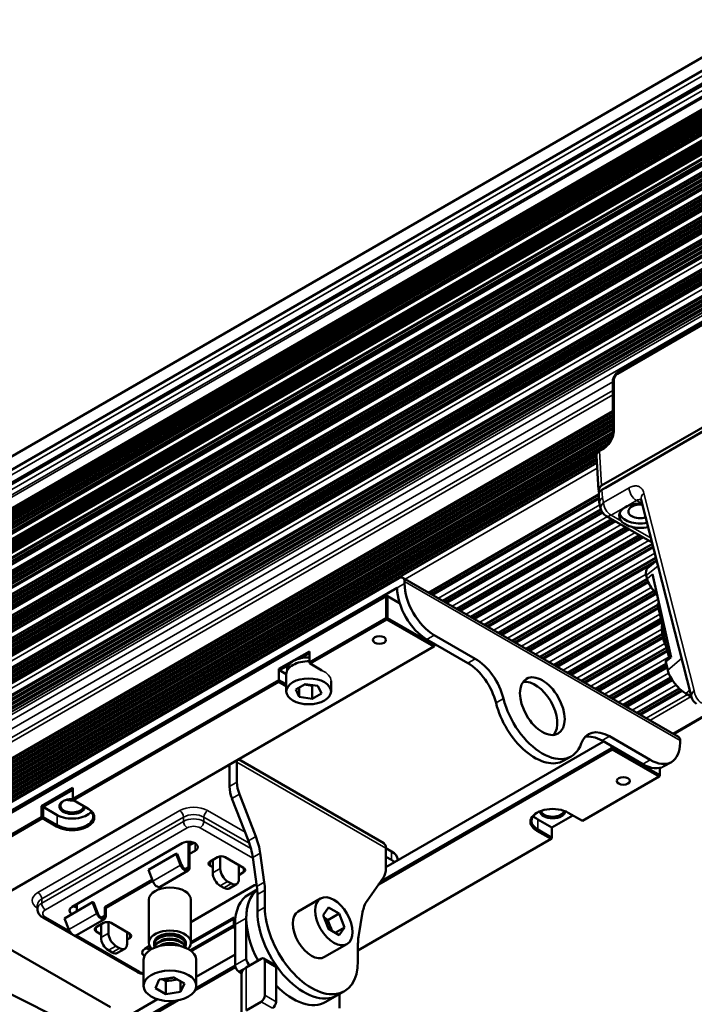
# Model space of a CAD drawing. Header units: millimetres. Extents: x 75 to 4764, y 75 to 3163.
# Tile 127 of 198: x 2867 to 2995, y 816 to 1003. Entities that reach past the tile are written whole.
import ezdxf

# ---------------------------------------------------------------- set-up
doc = ezdxf.new("R2010")
doc.units = ezdxf.units.MM
doc.header["$LTSCALE"] = 15
doc.layers.add('Visible (ISO)', color=7, linetype='Continuous', lineweight=50)
doc.layers.add('Visible Narrow (ISO)', color=7, linetype='Continuous', lineweight=35)

msp = doc.modelspace()

# ---------------------------------------------------------------- linework, layer by layer
at = {"layer": 'Visible (ISO)'}
for p, q in [((3502.515, 1288.023), (2801.331, 883.194)), ((2801.93, 881.013), (3502.515, 1285.496)), ((2801.93, 878.236), (3502.515, 1282.72)), ((2803.651, 879.442), (3502.515, 1282.932)), ((2802.513, 874.014), (3502.515, 1278.16)), ((3502.515, 1277.586), (2802.409, 873.38)), ((3502.515, 1273.337), (2802.875, 869.399)), ((2805.55, 871.399), (3502.515, 1273.792)), ((3502.515, 1272.248), (2803.23, 868.516)), ((3502.515, 1271.709), (2803.758, 868.281)), ((3502.515, 1271.288), (2804.123, 868.07)), ((3502.515, 1270.974), (2804.394, 867.914)), ((2803.321, 865.105), (3502.515, 1268.785)), ((3502.515, 1270.553), (2804.759, 867.703)), ((2805.197, 867.341), (3502.515, 1269.939)), ((2801.796, 862.943), (3502.515, 1267.504)), ((2803.217, 864.304), (3502.515, 1268.044)), ((2802.158, 858.691), (3502.515, 1263.042)), ((2802.569, 854.894), (3502.515, 1259.008)), ((2803.184, 850.972), (3502.515, 1254.731)), ((3502.515, 1250.169), (2804.074, 846.924)), ((3502.515, 1245.008), (2805.048, 842.325)), ((2980.43, 936.126), (3341.118, 1144.369)), ((3345.114, 1126.904), (2977.154, 914.462)), ((2977.204, 913.646), (3345.114, 1126.059)), ((3345.821, 1126.496), (2977.862, 914.054)), ((2979.247, 924.637), (2979.247, 934.05)), ((2979.247, 928.597), (2810.789, 831.338)), ((2976.968, 921.452), (2977.699, 921.874)), ((2976.57, 913.606), (2976.177, 920.098)), ((2944.372, 894.113), (2976.623, 912.732)), ((2976.71, 911.29), (2976.619, 912.789)), ((2977.006, 909.987), (2976.769, 910.916)), ((2994.226, 874.298), (2984.66, 911.786)), ((2947.003, 892.594), (2977.022, 909.926)), ((2986.729, 903.677), (2977.944, 908.749)), ((2949.633, 891.075), (2979.094, 908.085)), ((2952.264, 889.557), (2981.725, 906.566)), ((2954.894, 888.038), (2984.355, 905.047)), ((2957.525, 886.519), (2986.795, 903.418)), ((2960.155, 885.001), (2987.47, 900.771)), ((2985.885, 898.806), (2987.602, 900.255)), ((2991.744, 866.762), (2939.419, 896.973)), ((2985.775, 896.766), (2985.636, 897.382)), ((2986.809, 897.638), (2990.375, 881.863)), ((2812.45, 824.026), (2938.669, 896.898)), ((2938.315, 895.061), (2812.45, 822.393)), ((2939.729, 896.286), (2939.729, 895.878)), ((2962.786, 883.482), (2985.778, 896.756)), ((2811.354, 821.393), (2936.229, 893.49)), ((2936.229, 893.49), (2936.37, 893.571)), ((2936.229, 893.49), (2936.229, 889.325)), ((2936.37, 893.571), (2936.512, 893.49)), ((2936.512, 893.49), (2936.512, 889.325)), ((2936.512, 893.49), (2938.787, 892.176)), ((2965.416, 881.963), (2987.1, 894.482)), ((2987.395, 894.181), (2987.502, 894.078)), ((2968.046, 880.444), (2987.804, 891.851)), ((2987.765, 892.02), (2988.028, 892.242)), ((2988.561, 888.502), (2987.765, 892.02)), ((2936.229, 889.325), (2921.663, 880.916)), ((2936.37, 889.081), (2921.804, 880.671)), ((2936.229, 889.325), (2936.37, 889.244)), ((2936.512, 889.325), (2936.37, 889.244)), ((2936.37, 889.244), (2936.37, 889.081)), ((2945.28, 883.937), (2936.37, 889.081)), ((2945.421, 884.182), (2936.512, 889.325)), ((2970.677, 878.926), (2988.411, 889.165)), ((2988.814, 888.715), (2988.561, 888.502)), ((2988.712, 888.414), (2988.561, 888.502)), ((2988.778, 888.618), (2988.821, 888.735)), ((2945.386, 886.08), (2953.145, 881.601)), ((2973.307, 877.407), (2988.67, 886.277)), ((2820.405, 811.84), (2945.28, 883.937)), ((2943.972, 885.263), (2951.73, 880.784)), ((2945.421, 884.018), (2945.28, 883.937)), ((2945.421, 884.427), (2945.421, 884.182)), ((2945.421, 884.182), (2945.421, 884.018)), ((2915.864, 879.658), (2921.663, 883.006)), ((2919.928, 881.677), (2921.663, 882.679)), ((2921.663, 883.006), (2921.663, 880.916)), ((2975.938, 875.888), (2989.46, 883.695)), ((2990.317, 882.118), (2989.403, 881.347)), ((2916.006, 879.413), (2917.741, 880.415)), ((2921.663, 880.752), (2921.663, 880.916)), ((2921.804, 880.671), (2921.663, 880.752)), ((2921.804, 880.671), (2924.031, 879.385)), ((2978.568, 874.37), (2989.421, 880.636)), ((2989.692, 879.437), (2989.341, 880.991)), ((2915.864, 877.568), (2915.864, 879.658)), ((2916.006, 879.413), (2915.864, 879.658)), ((2916.006, 879.413), (2917.271, 878.683)), ((2917.271, 878.678), (2917.271, 875.412)), ((2917.419, 879.319), (2917.419, 879.495)), ((2915.864, 877.568), (2876.761, 854.992)), ((2915.864, 877.241), (2876.903, 854.747)), ((2917.271, 876.756), (2915.864, 877.568)), ((2915.864, 877.568), (2915.864, 877.241)), ((2917.271, 876.429), (2915.864, 877.241)), ((2920.874, 876.807), (2919.106, 875.786)), ((2920.685, 876.697), (2922.168, 876.468)), ((2923.289, 876.433), (2920.874, 876.807)), ((2922.168, 876.468), (2922.358, 876.577)), ((2922.168, 874.018), (2922.168, 876.468)), ((2923.936, 875.039), (2923.289, 876.433)), ((2925.771, 877.405), (2925.771, 875.412)), ((2981.199, 872.851), (2990.239, 878.071)), ((2919.106, 875.786), (2919.753, 874.392)), ((2919.753, 874.392), (2919.753, 876.16)), ((2922.168, 874.018), (2923.936, 875.039)), ((2983.829, 871.332), (2991.869, 875.974)), ((2994.204, 874.385), (2993.157, 874.989)), ((2919.753, 874.392), (2922.168, 874.018)), ((2990.81, 867.302), (2997.974, 871.438)), ((2936.194, 842.03), (2977.524, 865.892)), ((2977.225, 866.064), (2984.984, 861.585)), ((2978.64, 866.881), (2986.398, 862.402)), ((2992.055, 865.667), (2992.055, 866.076)), ((2979.15, 864.382), (2934.796, 838.773)), ((2979.009, 864.626), (2935.181, 839.322)), ((2979.009, 865.035), (2979.009, 864.626)), ((2979.009, 864.626), (2979.15, 864.545)), ((2979.15, 864.545), (2979.292, 864.626)), ((2979.15, 864.382), (2979.15, 864.545)), ((2988.06, 859.238), (2979.15, 864.382)), ((2979.292, 864.871), (2979.292, 864.626)), ((2988.201, 859.483), (2979.292, 864.626)), ((2906.495, 861.544), (2906.495, 861.177)), ((2907.909, 861.993), (2907.909, 858.187)), ((2908.177, 862.515), (2935.779, 846.579)), ((2971.392, 863.081), (2969.978, 862.265)), ((2990.398, 862.005), (2988.984, 861.189)), ((2906.495, 861.177), (2906.177, 861.36)), ((2906.495, 861.177), (2906.495, 857.371)), ((2988.201, 859.483), (2988.201, 860.887)), ((2973.494, 850.828), (2988.06, 859.238)), ((2988.06, 859.238), (2988.201, 859.319)), ((2988.201, 859.483), (2988.201, 859.319)), ((2870.822, 853.653), (2876.761, 857.082)), ((2871.104, 853.489), (2876.761, 856.755)), ((2876.761, 857.082), (2876.761, 854.992)), ((2911.489, 847.862), (2908.382, 855.874)), ((2876.761, 854.829), (2876.761, 854.992)), ((2876.903, 854.747), (2876.761, 854.829)), ((2876.903, 854.747), (2879.59, 853.196)), ((2910.075, 847.045), (2906.968, 855.058)), ((2870.822, 851.563), (2870.822, 853.653)), ((2871.104, 853.489), (2870.822, 853.653)), ((2871.104, 853.489), (2873.791, 851.938)), ((2871.104, 851.563), (2871.104, 853.489)), ((2970.807, 852.379), (2973.494, 850.828)), ((2870.822, 851.563), (2831.86, 829.068)), ((2870.963, 851.318), (2832.001, 828.823)), ((2870.822, 851.563), (2870.963, 851.481)), ((2871.104, 851.563), (2870.963, 851.481)), ((2870.963, 851.481), (2870.963, 851.318)), ((2873.65, 849.766), (2870.963, 851.318)), ((2873.791, 850.011), (2871.104, 851.563)), ((2965.008, 851.122), (2967.695, 849.57)), ((2971.683, 851.873), (2967.695, 849.57)), ((2967.554, 847.398), (2964.867, 848.95)), ((2967.695, 847.643), (2965.008, 849.195)), ((2967.695, 849.57), (2967.695, 847.643)), ((2876.62, 834.539), (2897.48, 846.582)), ((2898.717, 842.112), (2898.717, 846.878)), ((2898.929, 846.87), (2898.929, 841.989)), ((2899.765, 846.677), (2898.929, 846.194)), ((2930.89, 826.231), (2967.554, 847.398)), ((2967.554, 847.398), (2967.695, 847.48)), ((2967.695, 847.643), (2967.695, 847.48)), ((2899.954, 845.153), (2898.929, 844.561)), ((2912.328, 844.715), (2913.105, 839.178)), ((2937.254, 845.051), (2936.194, 845.663)), ((2936.194, 845.663), (2936.194, 841.858)), ((2896.386, 844.581), (2891.083, 841.519)), ((2896.386, 844.581), (2896.57, 844.597)), ((2897.214, 842.449), (2896.386, 844.581)), ((2896.57, 844.597), (2897.398, 842.465)), ((2902.818, 843.132), (2904.232, 843.949)), ((2903.313, 843.418), (2903.313, 840.968)), ((2904.727, 844.105), (2904.727, 841.785)), ((2905.647, 843.949), (2909.182, 841.907)), ((2910.914, 843.899), (2911.691, 838.362)), ((2937.254, 843.418), (2936.194, 844.03)), ((2938.426, 843.319), (2938.426, 843.418)), ((2891.911, 839.387), (2891.083, 841.519)), ((2898.66, 841.394), (2893.357, 838.332)), ((2903.313, 842.03), (2902.818, 842.316)), ((2908.263, 842.438), (2908.263, 839.744)), ((2908.475, 842.316), (2908.263, 842.193)), ((2909.182, 841.091), (2908.263, 840.56)), ((2882.807, 834.436), (2891.814, 839.636)), ((2883.019, 834.314), (2891.891, 839.436)), ((2906.142, 839.335), (2906.849, 838.927)), ((2935.721, 840.091), (2932.614, 835.666)), ((2899.181, 831.643), (2911.268, 838.621)), ((2905.435, 838.111), (2904.727, 838.519)), ((2906.435, 838.012), (2907.849, 838.828)), ((2910.145, 836.893), (2911.754, 837.822)), ((2913.213, 834.436), (2913.213, 837.698)), ((2880.477, 835.395), (2875.173, 832.334)), ((2880.477, 835.395), (2880.66, 835.412)), ((2881.304, 833.263), (2880.477, 835.395)), ((2880.66, 835.412), (2881.488, 833.28)), ((2891.181, 827.7), (2891.181, 835.865)), ((2899.181, 827.7), (2899.181, 835.865)), ((2911.798, 833.62), (2911.798, 836.882)), ((2923.794, 836.113), (2919.552, 833.664)), ((2870.03, 834.894), (2870.03, 834.077)), ((2877.504, 833.679), (2877.504, 835.049)), ((2882.807, 832.926), (2882.807, 834.436)), ((2883.019, 834.314), (2882.807, 834.436)), ((2883.019, 832.804), (2883.019, 834.314)), ((2924.272, 832.95), (2925.292, 834.402)), ((2927.296, 833.246), (2925.292, 834.402)), ((2930.998, 828.848), (2931.775, 833.488)), ((2883.868, 815.453), (2855.583, 831.783)), ((2871.043, 832.497), (2888.933, 822.168)), ((2876.001, 830.201), (2875.173, 832.334)), ((2882.75, 832.208), (2877.447, 829.147)), ((2883.514, 831.612), (2883.514, 829.538)), ((2899.174, 827.556), (2907.344, 832.273)), ((2899.181, 827.805), (2907.344, 832.518)), ((2907.344, 831.007), (2907.344, 832.518)), ((2909.677, 832.395), (2909.677, 824.669)), ((2925.292, 830.32), (2924.272, 832.95)), ((2925.175, 832.021), (2924.476, 832.424)), ((2927.296, 833.246), (2925.175, 832.021)), ((2925.57, 831.003), (2925.175, 832.021)), ((2927.296, 833.246), (2928.316, 830.615)), ((2881.181, 830.64), (2882.595, 831.456)), ((2882.1, 829.293), (2881.181, 829.823)), ((2882.1, 830.926), (2881.888, 831.048)), ((2882.1, 831.171), (2882.1, 828.721)), ((2884.009, 831.456), (2887.545, 829.415)), ((2887.05, 829.701), (2887.05, 827.496)), ((2899.246, 826.116), (2907.36, 830.801)), ((2907.556, 831.171), (2907.556, 823.445)), ((2927.296, 829.163), (2925.292, 830.32)), ((2925.81, 830.384), (2925.57, 831.003)), ((2925.991, 829.917), (2925.81, 830.384)), ((2928.316, 830.615), (2926.549, 829.595)), ((2928.316, 830.615), (2927.296, 829.163)), ((2887.545, 828.599), (2887.05, 828.313)), ((2884.221, 825.863), (2883.514, 826.272)), ((2884.928, 827.088), (2885.636, 826.68)), ((2885.221, 825.764), (2886.636, 826.581)), ((2890.408, 826.578), (2891.318, 827.103)), ((2891.434, 826.345), (2891.434, 826.893)), ((2892.181, 827.447), (2892.181, 827.345)), ((2898.181, 827.447), (2898.181, 827.345)), ((2928.794, 827.453), (2924.552, 825.003)), ((2930.89, 827.492), (2930.89, 824.23)), ((2890.181, 819.535), (2890.181, 824.434)), ((2900.181, 821.238), (2907.556, 825.496)), ((2900.181, 819.535), (2900.181, 824.434)), ((2912.506, 824.669), (2909.677, 823.036)), ((2915.127, 823.494), (2913.006, 824.719)), ((2913.213, 824.261), (2913.213, 817.729)), ((2856.401, 822.184), (2899.874, 800.551)), ((2907.616, 823.081), (2899.94, 818.649)), ((2907.558, 823.374), (2900.119, 819.079)), ((2908.803, 821.908), (2908.263, 822.22)), ((2915.334, 816.504), (2915.334, 823.036)), ((2892.412, 819.093), (2893.159, 820.703)), ((2893.159, 820.703), (2895.948, 821.134)), ((2893.717, 820.789), (2894.415, 820.386)), ((2894.415, 820.386), (2895.495, 820.553)), ((2894.415, 817.936), (2894.415, 820.386)), ((2895.495, 820.553), (2896.151, 820.654)), ((2895.948, 821.134), (2897.951, 819.978)), ((2896.151, 820.654), (2896.646, 820.731)), ((2897.204, 818.368), (2897.204, 820.409)), ((2908.798, 813.647), (2908.798, 821.812)), ((2892.412, 819.093), (2894.415, 817.936)), ((2897.951, 819.978), (2897.204, 818.368)), ((2928.302, 818.508), (2926.887, 817.692)), ((2895.972, 816.685), (2882.855, 809.112)), ((2896.716, 816.788), (2883.073, 808.911)), ((2883.868, 811.82), (2892.823, 816.99)), ((2897.204, 818.368), (2894.415, 817.936)), ((2924.766, 816.467), (2926.887, 817.692)), ((2927.355, 815.28), (2927.355, 817.962)), ((2909.677, 814.871), (2912.506, 816.504))]:
    msp.add_line(p, q, dxfattribs=at)
for centre, start, end in [((2978.706, 911.411), 183.46129, 194.31529), ((2978.944, 910.481), 194.31529, 240), ((2996.164, 874.792), 194.31529, 240)]:
    msp.add_arc(centre, 2, start, end, dxfattribs=at)
for centre, major_axis, ratio, start_param, end_param in [((2977.468, 920.586), (-0.5, 0.866), 0.5773503, 0, 0.0000158), ((2978.571, 913.646), (-2.002, 0), 0.5766475, 5.4983961, 6.6796464), ((2984.489, 913.646), (1.65, 0), 0.5773503, 2.2298134, 2.2306774), ((2978.621, 912.83), (-2.002, 0), 0.5766475, 5.4983961, 6.3180494), ((2984.489, 908.747), (-4, 0), 0.5773503, 5.4976928, 6.7490071), ((2984.489, 908.747), (-4, 0), 0.5773503, 4.6418348, 5.4976928), ((2984.489, 909.564), (-2.25, 0), 0.5773503, 4.5284003, 8.3305234), ((2984.489, 909.564), (-3.983, 0), 0.5773503, 6.2031854, 6.2032012), ((2984.489, 909.564), (-3.983, 0), 0.5773503, 0.1659424, 1.9013285), ((2984.489, 908.747), (4, 0), 0.5773503, 4.2465672, 5.0948016), ((2988.465, 895.749), (-2.58, 3.057), 0.4326773, 0, 0.6950166), ((2938.669, 895.674), (0.75, 1.299), 0.5773503, 5.4977871, 7.0685835), ((2943.972, 891.795), (-4, 6.928), 0.5773503, 0.7853982, 2.3561945), ((2945.386, 892.612), (4, -6.928), 0.5773503, 3.9269908, 5.4977871), ((2987.897, 895.541), (-1.935, 2.293), 0.4326773, 0.6950166, 1.8116783), ((2987, 892.718), (-1.935, 2.293), 0.4326773, 4.8849482, 4.9532709), ((2996.186, 881.531), (-6.772, 8.024), 0.4326773, 0.242328, 0.9541978), ((3007.066, 874.246), (-16.246, 19.251), 0.4326773, 0.4358031, 0.826177), ((2989.251, 882.436), (0.645, -0.764), 0.4326773, 0.374562, 0.826177), ((2921.521, 878.678), (-4.25, 0), 0.5773503, 4.6791072, 6.2831853), ((2921.521, 879.495), (-4.103, 0), 0.5773503, 4.6779108, 6.2831853), ((2951.73, 874.252), (-4, 6.928), 0.5773503, 4.2482794, 5.4977871), ((2953.145, 875.069), (4, -6.928), 0.5773503, 1.1066868, 2.3561945), ((2990.048, 880.582), (-0.645, 0.764), 0.4326773, 0, 0.6950166), ((2992.521, 877.804), (-2.58, 3.057), 0.4326773, 0.6950166, 2.2658129), ((2964.478, 871.791), (-3, 5.196), 0.5773503, 3.3795338, 6.0452442), ((2964.478, 871.791), (5.5, -9.526), 0.5773503, 4.2482794, 6.2831853), ((2965.892, 872.608), (5.5, -9.526), 0.5773503, 4.2482794, 6.7472949), ((2978.64, 860.349), (-4, 6.928), 0.5773503, 5.4977871, 6.7472949), ((2977.225, 859.532), (-4, 6.928), 0.5773503, 5.4977871, 6.1054747), ((2986.398, 868.933), (4, -6.928), 0.5773503, 5.4977871, 7.0685835), ((2990.994, 865.463), (0.75, 1.299), 0.5773503, 5.4977871, 6.2831853), ((2906.495, 861.177), (1, 1.732), 0.5773503, 5.4977871, 5.7247302), ((2984.984, 868.117), (4, -6.928), 0.5773503, 5.4977871, 6.2831853), ((2911.445, 856.146), (2.5, -4.33), 0.5773503, 3.9269908, 4.4502691), ((2910.031, 855.33), (-2.5, 4.33), 0.5773503, 0.7853982, 1.3086765), ((2876.62, 853.571), (-2.45, 0), 0.5773503, 4.6546339, 9.3727642), ((2876.62, 853.734), (-2.25, 0), 0.5773503, 5.5412988, 9.3338781), ((2876.62, 855.972), (2.25, 0), 0.5773503, 4.2043753, 4.8817837), ((2876.62, 855.972), (2.25, 0), 0.5773503, 4.2043753, 4.8817837), ((2876.62, 851.481), (4.2, 0), 0.5773503, 3.9269908, 7.0685835), ((2876.62, 851.644), (4, 0), 0.5773503, 3.9269908, 7.0685835), ((2876.62, 853.571), (4, 0), 0.5773503, 3.9269908, 5.8528308), ((2967.837, 850.664), (-4.2, 0), 0.5773503, 3.9269908, 7.0685835), ((2967.837, 850.828), (-4, 0), 0.5773503, 5.5224847, 7.0685835), ((2967.837, 852.755), (-2.45, 0), 0.5773503, 0.0829422, 3.0586504), ((2967.837, 852.918), (-2.25, 0), 0.5773503, 0.151894, 2.9896986), ((2967.837, 852.755), (4, 0), 0.5773503, 3.5719471, 3.9269908), ((2898.717, 845.867), (1.75, 0), 0.5773503, 5.4977871, 8.6393798), ((2903.95, 846.501), (-5, 8.66), 0.5773503, 4.1015237, 4.4502691), ((2905.365, 847.318), (5, -8.66), 0.5773503, 0.9599311, 1.3086765), ((2934.779, 844.847), (1, 1.732), 0.5773503, 5.4977871, 6.2831853), ((2898.717, 845.255), (-2, 0), 0.5773503, 4.4505896, 4.6061231), ((2934.426, 843.418), (4, 0), 0.5773503, 0, 0.7853982), ((2903.525, 842.724), (-1, 0), 0.5773503, 5.4977871, 7.0685835), ((2904.94, 843.54), (1, 0), 0.5773503, 0.7853982, 2.3561945), ((2934.426, 841.785), (-4, 0), 0.5773503, 3.6871994, 3.9269908), ((2898.01, 842.52), (0.65, -1.126), 0.5773503, 4.4505896, 7.0685835), ((2898.01, 842.52), (0.5, -0.866), 0.5773503, 4.4505896, 7.0685835), ((2904.727, 840.152), (-1, 1.732), 0.5773503, 0.7853982, 2.3561945), ((2906.142, 840.968), (1, -1.732), 0.5773503, 3.9269908, 5.4977871), ((2908.475, 841.499), (1, 0), 0.5773503, 5.4977871, 7.0685835), ((2932.658, 843.899), (2.5, -4.33), 0.5773503, 0.2621198, 0.7853982), ((2892.707, 839.458), (0.65, -1.126), 0.5773503, 4.4505896, 6.2831853), ((2906.849, 840.56), (1, -1.732), 0.5773503, 5.4977871, 7.0685835), ((2906.142, 841.781), (5, -8.66), 0.5773503, 0.7853982, 0.9599311), ((2895.181, 835.865), (-4, 0), 0.5773503, 3.1415927, 6.2831853), ((2905.435, 839.744), (1, -1.732), 0.5773503, 5.4977871, 6.2831853), ((2918.516, 827.292), (-6.25, 10.825), 0.5773503, 0.0849085, 1.5120556), ((2918.516, 827.292), (-6.25, 10.825), 0.5773503, 0.0849085, 0.7853982), ((2912.506, 837.907), (1.75, 0), 0.5773503, 2.0934103, 2.3561945), ((2904.727, 840.964), (-5, 8.66), 0.5773503, 3.9269908, 4.1015237), ((2916.395, 826.067), (-6.25, 10.825), 0.5773503, 0, 0.7853982), ((2938.738, 828.049), (-5, 8.66), 0.5773503, 0.2621198, 0.6108652), ((2877.857, 833.824), (-1.75, 0), 0.5773503, 5.4977871, 7.0272389), ((2877.857, 835.457), (-1.75, 0), 0.5773503, 0.9287457, 1.3673656), ((2920.637, 828.517), (6.25, -10.825), 0.5773503, 3.9269908, 6.2831853), ((2920.637, 828.517), (6.25, -10.825), 0.5773503, 3.9269908, 6.2831853), ((2922.052, 829.333), (6.25, -10.825), 0.5773503, 3.9269908, 7.0685835), ((2922.052, 829.333), (2.5, -4.33), 0.5773503, 3.1415927, 6.2831853), ((2882.1, 833.334), (0.65, -1.126), 0.5773503, 4.4505896, 7.0685835), ((2882.1, 833.334), (0.5, -0.866), 0.5773503, 4.4505896, 7.0685835), ((2883.302, 831.048), (1, 0), 0.5773503, 0.7853982, 2.3561945), ((2924.173, 830.558), (1.25, -2.165), 0.5773503, 1.4452416, 2.1741843), ((2876.797, 830.272), (0.65, -1.126), 0.5773503, 4.4505896, 6.2831853), ((2881.888, 830.232), (-1, 0), 0.5773503, 5.4977871, 7.0685835), ((2895.181, 827.7), (-4, 0), 0.5773503, 2.6084608, 6.8163171), ((2908.263, 830.476), (-0.65, 1.126), 0.5773503, 0.7853982, 1.4785581), ((2923.749, 830.313), (-1.25, 2.165), 0.5773503, 4.3825896, 4.6685357), ((2924.173, 830.558), (1.25, -2.165), 0.5773503, 0.9867561, 1.1727523), ((2883.514, 827.905), (-1, 1.732), 0.5773503, 0.7853982, 2.3561945), ((2884.928, 828.721), (1, -1.732), 0.5773503, 3.9269908, 5.4977871), ((2886.838, 829.007), (1, 0), 0.5773503, 5.4977871, 7.0685835), ((2895.181, 827.345), (3, 0), 0.5773503, 6.0754551, 9.6325082), ((2895.181, 827.7), (-3, 0), 0.5773503, 3.0683827, 6.3563952), ((2895.181, 827.447), (-3, 0), 0.5773503, 3.1415927, 6.2831853), ((2895.181, 826.631), (-3, 0), 0.5773503, 3.2087392, 6.2160387), ((2895.181, 826.528), (3, 0), 0.5773503, 0.1311031, 3.0104895), ((2895.181, 828.161), (-3, 0), 0.5773503, 0.133491, 0.2077303), ((2895.181, 827.908), (2.463, 0), 0.5773503, 0.6241277, 2.5174649), ((2895.181, 827.092), (2.463, 0), 0.5773503, 0.6241277, 2.5174649), ((2895.181, 828.161), (3, 0), 0.5773503, 6.0754551, 6.1496943), ((2937.961, 823.41), (-5, 8.66), 0.5773503, 0.6108652, 0.7853982), ((2885.636, 828.313), (1, -1.732), 0.5773503, 5.4977871, 7.0685835), ((2891.646, 825.863), (-1.75, 0), 0.5773503, 5.4977871, 7.0221582), ((2895.181, 824.434), (-5, 0), 0.5773503, 3.1415927, 6.2831853), ((2891.646, 827.496), (-1.75, 0), 0.5773503, 0.9287457, 1.4492792), ((2895.181, 826.275), (2.463, 0), 0.5773503, 0.5927772, 2.5488154), ((2884.221, 827.496), (1, -1.732), 0.5773503, 5.4977871, 6.2831853), ((2910.384, 824.261), (0.5, -0.866), 0.5773503, 3.9269908, 5.4977871), ((2912.506, 823.853), (0.5, 0.866), 0.5773503, 5.4977871, 7.0685835), ((2908.263, 823.036), (-0.5, 0.866), 0.5773503, 0.7853982, 2.3561945), ((2911.798, 821.812), (-3, 0), 0.5773503, 5.4977871, 6.2831853), ((2914.627, 822.628), (0.5, 0.866), 0.5773503, 5.4977871, 6.2831853), ((2895.181, 821.985), (-2.5, 0), 0.5773503, 0.9674083, 1.6963511), ((2895.181, 822.475), (2.5, 0), 0.5773503, 4.7562423, 5.0421884), ((2895.181, 821.985), (-2.5, 0), 0.5773503, 1.9688404, 2.1548365), ((2918.516, 827.292), (6.25, -10.825), 0.5773503, 5.1295193, 6.2831853), ((2912.506, 817.321), (0.5, 0.866), 0.5773503, 3.9269908, 5.4977871), ((2914.627, 816.096), (-0.5, -0.866), 0.5773503, 0.7853982, 2.3561945)]:
    msp.add_ellipse(centre, major_axis=major_axis, ratio=ratio, start_param=start_param, end_param=end_param, dxfattribs=at)
for centre, major_axis in [((2934.956, 885.161), (1.25, 0)), ((2965.892, 872.608), (3, -5.196)), ((2921.521, 875.412), (-4.25, 0)), ((2981.272, 858.421), (-1.25, 0)), ((2926.294, 831.783), (-2.5, 4.33)), ((2895.181, 819.535), (-5, 0))]:
    msp.add_ellipse(centre, major_axis=major_axis, ratio=0.5773503, dxfattribs=at)
for points, knots in [([(2979.247, 934.05), (2979.247, 934.269), (2979.283, 934.494), (2979.414, 934.922), (2979.509, 935.131), (2979.74, 935.507), (2979.879, 935.68), (2980.154, 935.943), (2980.288, 936.044), (2980.43, 936.126)], [0, 0, 0, 0, 0.06875911, 0.06875911, 0.13596295, 0.13596295, 0.20150866, 0.20150866, 0.2533737, 0.2533737, 0.2533737, 0.2533737]), ([(2977.699, 921.874), (2977.806, 921.936), (2977.924, 922.02), (2978.165, 922.23), (2978.291, 922.36), (2978.534, 922.657), (2978.654, 922.83), (2978.867, 923.199), (2978.962, 923.399), (2979.113, 923.797), (2979.169, 924), (2979.233, 924.349), (2979.247, 924.503), (2979.247, 924.637)], [0, 0, 0, 0, 0.05568952, 0.05568952, 0.11436005, 0.11436005, 0.17713207, 0.17713207, 0.24221189, 0.24221189, 0.30784593, 0.30784593, 0.36369697, 0.36369697, 0.36369697, 0.36369697]), ([(2976.177, 920.098), (2976.168, 920.25), (2976.186, 920.406), (2976.27, 920.697), (2976.337, 920.835), (2976.512, 921.089), (2976.624, 921.205), (2976.818, 921.358), (2976.891, 921.408), (2976.968, 921.452)], [0.00000482, 0.00000482, 0.00000482, 0.00000482, 0.04864334, 0.04864334, 0.09651023, 0.09651023, 0.14740303, 0.14740303, 0.17553108, 0.17553108, 0.17553108, 0.17553108]), ([(2982.692, 906.684), (2982.305, 906.796), (2981.949, 906.956), (2981.661, 907.123), (2981.372, 907.289), (2981.111, 907.486), (2980.915, 907.71)], [-0.12241371, -0.12241371, -0.12241371, -0.12241371, 0, 0, 0, 0.12241371, 0.12241371, 0.12241371, 0.12241371]), ([(2870.03, 834.077), (2870.03, 833.934), (2870.05, 833.79), (2870.125, 833.519), (2870.179, 833.391), (2870.31, 833.158), (2870.387, 833.052), (2870.555, 832.862), (2870.647, 832.777), (2870.838, 832.624), (2870.939, 832.557), (2871.043, 832.497)], [2.35619449, 2.35619449, 2.35619449, 2.35619449, 2.51327412, 2.51327412, 2.67035376, 2.67035376, 2.82743339, 2.82743339, 2.98451302, 2.98451302, 3.14159265, 3.14159265, 3.14159265, 3.14159265]), ([(2888.933, 822.168), (2889.141, 822.048), (2889.363, 821.957), (2889.785, 821.833), (2889.982, 821.793), (2890.181, 821.768)], [3.14159265, 3.14159265, 3.14159265, 3.14159265, 3.45575192, 3.45575192, 3.7162447, 3.7162447, 3.7162447, 3.7162447])]:
    msp.add_open_spline(points, degree=3, knots=knots, dxfattribs=at)
for points in [[(2977.702, 913.933), (2977.745, 913.977), (2977.799, 914.018), (2977.862, 914.054)], [(2984.66, 911.785), (2984.647, 911.835), (2984.635, 911.858), (2984.635, 911.858)], [(2984.771, 911.051), (2984.797, 911.05), (2984.822, 911.048), (2984.848, 911.047)]]:
    msp.add_open_spline(points, degree=3, dxfattribs=at)
at = {"layer": 'Visible Narrow (ISO)'}
for p, q in [((2802.18, 880.171), (3502.515, 1284.51)), ((2803.401, 879.467), (3502.515, 1283.101)), ((2802.18, 877.395), (3502.515, 1281.734)), ((3502.515, 1280.677), (2803.095, 876.867)), ((3502.515, 1280.288), (2803.337, 876.617)), ((2802.409, 873.785), (3502.515, 1277.991)), ((3502.515, 1277.308), (2802.574, 873.197)), ((3502.515, 1276.966), (2802.87, 873.026)), ((2802.987, 873.02), (3502.515, 1276.893)), ((2803.164, 872.918), (3502.515, 1276.689)), ((3502.515, 1276.491), (2803.281, 872.788)), ((3502.515, 1276.15), (2803.577, 872.617)), ((2803.694, 872.612), (3502.515, 1276.077)), ((2803.871, 872.51), (3502.515, 1275.872)), ((3502.515, 1275.675), (2803.988, 872.38)), ((3502.515, 1275.333), (2804.284, 872.209)), ((2804.401, 872.204), (3502.515, 1275.26)), ((2804.579, 872.101), (3502.515, 1275.056)), ((3502.515, 1274.858), (2804.695, 871.972)), ((3502.515, 1274.517), (2804.991, 871.801)), ((2805.108, 871.796), (3502.515, 1274.444)), ((2805.286, 871.693), (3502.515, 1274.239)), ((3502.515, 1272.04), (2803.455, 868.437)), ((2803.516, 868.442), (3502.515, 1272.01)), ((2805.001, 867.585), (3502.515, 1270.295)), ((2805.338, 867.097), (3502.515, 1269.612)), ((2803.217, 864.876), (3502.515, 1268.616)), ((2802.25, 862.059), (3502.515, 1266.357)), ((2802.309, 862.073), (3502.515, 1266.337)), ((2802.454, 862.002), (3502.515, 1266.182)), ((2802.671, 861.75), (3502.515, 1265.806)), ((2802.796, 861.677), (3502.515, 1265.66)), ((2803.027, 861.672), (3502.515, 1265.522)), ((2803.152, 861.599), (3502.515, 1265.377)), ((2803.378, 861.337), (3502.515, 1264.984)), ((2803.503, 861.264), (3502.515, 1264.839)), ((2803.735, 861.259), (3502.515, 1264.7)), ((2803.86, 861.185), (3502.515, 1264.554)), ((2804.085, 860.924), (3502.515, 1264.163)), ((2804.21, 860.851), (3502.515, 1264.018)), ((2804.442, 860.846), (3502.515, 1263.878)), ((2804.566, 860.773), (3502.515, 1263.734)), ((2804.797, 860.508), (3502.515, 1263.336)), ((2804.921, 860.436), (3502.515, 1263.192)), ((2802.612, 857.807), (3502.515, 1261.896)), ((2802.672, 857.821), (3502.515, 1261.876)), ((2802.817, 857.75), (3502.515, 1261.721)), ((2803.034, 857.499), (3502.515, 1261.344)), ((2805.148, 860.432), (3502.515, 1263.057)), ((2803.159, 857.425), (3502.515, 1261.199)), ((2803.39, 857.42), (3502.515, 1261.061)), ((2803.514, 857.347), (3502.515, 1260.916)), ((2803.741, 857.085), (3502.515, 1260.523)), ((2803.866, 857.012), (3502.515, 1260.378)), ((2804.098, 857.007), (3502.515, 1260.238)), ((2804.222, 856.934), (3502.515, 1260.093)), ((2804.448, 856.672), (3502.515, 1259.702)), ((2804.573, 856.599), (3502.515, 1259.556)), ((2803.023, 854.01), (3502.515, 1257.862)), ((2803.083, 854.024), (3502.515, 1257.842)), ((2803.228, 853.953), (3502.515, 1257.686)), ((2804.805, 856.594), (3502.515, 1259.417)), ((2804.929, 856.521), (3502.515, 1259.273)), ((2803.445, 853.702), (3502.515, 1257.31)), ((2803.57, 853.628), (3502.515, 1257.165)), ((2803.801, 853.623), (3502.515, 1257.027)), ((2803.925, 853.55), (3502.515, 1256.882)), ((2804.152, 853.288), (3502.515, 1256.488)), ((2804.277, 853.215), (3502.515, 1256.343)), ((2804.509, 853.21), (3502.515, 1256.204)), ((2804.633, 853.137), (3502.515, 1256.059)), ((2804.859, 852.875), (3502.515, 1255.667)), ((2804.984, 852.802), (3502.515, 1255.522)), ((2805.216, 852.797), (3502.515, 1255.383)), ((2805.34, 852.724), (3502.515, 1255.239)), ((2805.57, 852.459), (3502.515, 1254.841)), ((2803.638, 850.087), (3502.515, 1253.585)), ((2803.697, 850.102), (3502.515, 1253.564)), ((2803.843, 850.03), (3502.515, 1253.409)), ((2804.059, 849.779), (3502.515, 1253.033)), ((2804.184, 849.706), (3502.515, 1252.888)), ((2804.415, 849.701), (3502.515, 1252.75)), ((2804.54, 849.628), (3502.515, 1252.605)), ((2804.767, 849.366), (3502.515, 1252.211)), ((2804.891, 849.293), (3502.515, 1252.066)), ((2805.123, 849.288), (3502.515, 1251.927)), ((2805.248, 849.214), (3502.515, 1251.782)), ((2805.474, 848.953), (3502.515, 1251.39)), ((2805.598, 848.88), (3502.515, 1251.245)), ((2805.83, 848.874), (3502.515, 1251.106)), ((2805.954, 848.802), (3502.515, 1250.962)), ((2806.185, 848.537), (3502.515, 1250.564)), ((2806.31, 848.465), (3502.515, 1250.419)), ((2806.537, 848.461), (3502.515, 1250.285)), ((3502.515, 1249.186), (2804.322, 846.084)), ((3502.515, 1247.971), (2805.366, 845.471)), ((3502.515, 1247.915), (2805.428, 845.451)), ((3502.515, 1247.777), (2805.659, 845.447)), ((3502.515, 1247.632), (2805.784, 845.374)), ((3502.515, 1247.239), (2806.011, 845.111)), ((3502.515, 1247.093), (2806.135, 845.038)), ((3502.515, 1246.956), (2806.366, 845.034)), ((3502.515, 1246.81), (2806.491, 844.96)), ((3502.515, 1246.417), (2806.718, 844.698)), ((3502.515, 1246.272), (2806.843, 844.625)), ((3502.515, 1246.134), (2807.073, 844.62)), ((3502.515, 1245.989), (2807.198, 844.547)), ((3502.515, 1245.596), (2807.425, 844.285)), ((3502.515, 1245.451), (2807.55, 844.212)), ((3502.515, 1245.313), (2807.78, 844.207)), ((3502.515, 1245.168), (2807.905, 844.134)), ((3502.515, 1244.025), (2805.295, 841.485)), ((3502.515, 1242.81), (2806.339, 840.873)), ((3502.515, 1242.754), (2806.402, 840.853)), ((3502.515, 1242.616), (2806.633, 840.848)), ((3502.515, 1242.471), (2806.757, 840.775)), ((3502.515, 1242.078), (2806.984, 840.513)), ((3502.515, 1241.933), (2807.109, 840.439)), ((3502.515, 1241.795), (2807.34, 840.435)), ((3502.515, 1241.65), (2807.464, 840.362)), ((3502.515, 1241.256), (2807.691, 840.099)), ((3502.515, 1241.111), (2807.816, 840.026)), ((3502.515, 1240.973), (2808.047, 840.022)), ((3502.515, 1240.828), (2808.172, 839.948)), ((3502.515, 1240.435), (2808.398, 839.686)), ((3502.515, 1240.29), (2808.523, 839.613)), ((3502.515, 1240.152), (2808.754, 839.608)), ((3502.515, 1240.007), (2808.879, 839.535)), ((3502.515, 1239.613), (2809.106, 839.273)), ((2809.166, 839.221), (3502.515, 1239.526)), ((2809.374, 838.856), (3502.515, 1239.041)), ((2809.374, 837.732), (3502.515, 1237.918)), ((2980.223, 935.64), (3340.911, 1143.883)), ((2979.541, 925.017), (2979.541, 934.43)), ((2810.081, 836.508), (2979.251, 934.178)), ((2811.506, 835.685), (2979.247, 932.53)), ((2811.86, 835.072), (2979.247, 931.713)), ((2810.715, 831.203), (2979.247, 928.505)), ((2810.716, 831.058), (2979.247, 928.36)), ((2810.719, 830.384), (2979.247, 927.683)), ((2810.72, 830.239), (2979.247, 927.538)), ((2810.724, 829.568), (2979.247, 926.865)), ((2810.829, 830.73), (2979.247, 927.967)), ((2810.83, 830.586), (2979.247, 927.821)), ((2810.834, 829.911), (2979.247, 927.145)), ((2810.834, 829.766), (2979.247, 927)), ((2810.724, 829.424), (2979.247, 926.721)), ((2810.728, 828.749), (2979.247, 926.044)), ((2810.728, 828.605), (2979.247, 925.899)), ((2810.732, 827.93), (2979.247, 925.223)), ((2810.732, 827.786), (2979.247, 925.078)), ((2810.838, 829.092), (2979.247, 926.323)), ((2810.839, 828.947), (2979.247, 926.178)), ((2810.842, 828.273), (2979.247, 925.501)), ((2810.843, 828.129), (2979.247, 925.357)), ((2810.736, 827.111), (2979.234, 924.393)), ((2810.737, 826.967), (2979.212, 924.236)), ((2810.741, 826.292), (2978.963, 923.416)), ((2810.741, 826.148), (2978.87, 923.217)), ((2810.847, 827.454), (2979.247, 924.68)), ((2810.847, 827.31), (2979.245, 924.534)), ((2810.851, 826.635), (2979.098, 923.773)), ((2810.851, 826.491), (2979.035, 923.592)), ((2979.172, 923.392), (2979.172, 923.392)), ((2979.25, 923.581), (2979.25, 923.581)), ((2979.313, 923.752), (2979.313, 923.752)), ((2979.37, 923.929), (2979.37, 923.93)), ((2979.481, 924.392), (2979.481, 924.392)), ((2979.507, 924.551), (2979.507, 924.551)), ((2979.524, 924.695), (2979.524, 924.695)), ((2979.536, 924.847), (2979.536, 924.847)), ((2810.744, 825.469), (2976.789, 921.334)), ((2810.855, 825.816), (2978.48, 922.594)), ((2810.856, 825.672), (2978.237, 922.31)), ((2976.761, 920.966), (2977.492, 921.388)), ((2978.879, 922.825), (2978.88, 922.825)), ((2810.746, 825.324), (2976.445, 920.991)), ((2810.749, 824.65), (2976.175, 920.159)), ((2810.75, 824.505), (2976.182, 920.018)), ((2810.753, 823.831), (2976.222, 919.365)), ((2810.859, 824.998), (2976.205, 920.461)), ((2810.86, 824.853), (2976.181, 920.301)), ((2810.863, 824.178), (2976.205, 919.638)), ((2810.864, 824.033), (2976.214, 919.498)), ((2977.154, 914.462), (2976.761, 920.966)), ((2810.754, 823.686), (2976.23, 919.224)), ((2810.81, 823.167), (2976.262, 918.691)), ((2810.852, 823.212), (2976.261, 918.711)), ((2810.863, 823.373), (2976.252, 918.86)), ((2976.32, 917.748), (2939.877, 896.708)), ((2982.352, 914.024), (2977.53, 911.24)), ((2977.862, 914.054), (2977.862, 914.025)), ((2944.226, 894.197), (2976.622, 912.901)), ((2976.629, 912.629), (2944.465, 894.059)), ((2976.652, 912.249), (2944.806, 893.862)), ((2976.661, 912.109), (2944.932, 893.79)), ((2976.669, 911.975), (2945.051, 893.721)), ((2976.672, 911.921), (2945.1, 893.693)), ((2977.293, 912.17), (2977.204, 913.646)), ((2977.53, 911.24), (2977.293, 912.17)), ((2994.75, 875.551), (2985.184, 913.039)), ((2976.803, 910.781), (2946.152, 893.085)), ((2978.944, 908.848), (2981.645, 910.39)), ((2981.645, 910.39), (2983.765, 911.632)), ((2984.771, 911.051), (2983.765, 911.632)), ((2977.051, 909.835), (2947.096, 892.54)), ((2977.189, 909.521), (2947.436, 892.344)), ((2977.253, 909.413), (2947.562, 892.271)), ((2977.32, 909.314), (2947.682, 892.202)), ((2977.349, 909.274), (2947.73, 892.174)), ((2978.244, 908.576), (2948.783, 891.566)), ((2980.915, 907.71), (2978.944, 908.848)), ((2979.187, 908.031), (2949.726, 891.022)), ((2979.528, 907.834), (2950.067, 890.825)), ((2979.654, 907.762), (2950.192, 890.752)), ((2979.773, 907.693), (2950.312, 890.683)), ((2979.822, 907.665), (2950.36, 890.655)), ((2980.874, 907.057), (2951.413, 890.048)), ((2981.818, 906.512), (2952.357, 889.503)), ((2982.158, 906.316), (2952.697, 889.306)), ((2986.526, 904.47), (2982.692, 906.684)), ((2982.284, 906.243), (2952.823, 889.234)), ((2982.403, 906.174), (2952.942, 889.165)), ((2982.452, 906.146), (2952.991, 889.137)), ((2983.505, 905.538), (2954.044, 888.529)), ((2984.448, 904.994), (2954.987, 887.984)), ((2984.789, 904.797), (2955.328, 887.788)), ((2984.914, 904.724), (2955.453, 887.715)), ((2985.034, 904.655), (2955.573, 887.646)), ((2985.082, 904.627), (2955.621, 887.618)), ((2986.135, 904.02), (2956.674, 887.01)), ((2986.819, 903.325), (2957.618, 886.466)), ((2986.906, 902.982), (2957.958, 886.269)), ((2986.938, 902.856), (2958.084, 886.196)), ((2986.969, 902.735), (2958.203, 886.127)), ((2986.981, 902.686), (2958.252, 886.099)), ((2987.252, 901.627), (2959.304, 885.492)), ((2987.494, 900.677), (2960.248, 884.947)), ((2987.582, 900.335), (2960.589, 884.75)), ((2987.399, 900.084), (2960.714, 884.678)), ((2986.882, 899.648), (2960.834, 884.609)), ((2986.672, 899.47), (2960.882, 884.581)), ((2985.636, 897.382), (2987.857, 899.256)), ((2985.59, 897.63), (2961.935, 883.973)), ((2985.775, 896.766), (2986.809, 897.638)), ((2939.729, 895.878), (2938.315, 895.061)), ((2992.055, 866.076), (2939.729, 896.286)), ((2985.801, 896.662), (2962.878, 883.428)), ((2985.909, 896.332), (2963.219, 883.232)), ((2985.956, 896.214), (2963.345, 883.159)), ((2986.004, 896.103), (2963.464, 883.09)), ((2986.024, 896.059), (2963.513, 883.062)), ((2986.557, 895.152), (2964.565, 882.454)), ((2987.165, 894.413), (2965.509, 881.91)), ((2987.414, 894.163), (2965.849, 881.713)), ((2987.508, 894.073), (2965.975, 881.64)), ((2987.597, 893.986), (2966.095, 881.571)), ((2987.632, 893.95), (2966.143, 881.543)), ((2987.395, 894.181), (2987.559, 894.319)), ((2987.502, 894.078), (2987.596, 894.157)), ((2987.884, 892.88), (2967.196, 880.936)), ((2987.825, 891.756), (2968.139, 880.391)), ((2987.904, 891.409), (2968.48, 880.194)), ((2987.933, 891.28), (2968.606, 880.122)), ((2987.96, 891.158), (2968.725, 880.053)), ((2987.972, 891.109), (2968.774, 880.025)), ((2988.215, 890.034), (2969.826, 879.417)), ((2988.432, 889.07), (2970.77, 878.872)), ((2988.511, 888.722), (2971.11, 878.676)), ((2988.54, 888.593), (2971.236, 878.603)), ((2988.59, 888.485), (2971.355, 878.534)), ((2988.639, 888.457), (2971.404, 878.506)), ((2945.386, 886.08), (2943.972, 885.263)), ((2988.577, 887.205), (2972.457, 877.898)), ((2988.687, 886.179), (2973.4, 877.353)), ((2988.759, 885.828), (2973.741, 877.157)), ((2988.789, 885.7), (2973.866, 877.084)), ((2988.818, 885.579), (2973.986, 877.015)), ((2988.831, 885.53), (2974.034, 876.987)), ((2989.153, 884.5), (2975.087, 876.38)), ((2989.485, 883.602), (2976.031, 875.835)), ((2989.579, 883.263), (2976.371, 875.638)), ((2989.614, 883.139), (2976.497, 875.566)), ((2989.649, 883.021), (2976.616, 875.497)), ((2989.663, 882.973), (2976.665, 875.469)), ((2989.931, 882.123), (2990.254, 882.396)), ((2953.145, 881.601), (2951.73, 880.784)), ((2989.973, 881.937), (2977.717, 874.861)), ((2989.443, 880.541), (2978.661, 874.316)), ((2989.521, 880.193), (2979.002, 874.119)), ((2990.375, 881.863), (2989.341, 880.991)), ((2989.692, 879.437), (2992.343, 881.674)), ((2989.55, 880.065), (2979.127, 874.047)), ((2989.578, 879.943), (2979.247, 873.978)), ((2989.589, 879.893), (2979.295, 873.95)), ((2989.876, 878.843), (2980.348, 873.342)), ((2990.285, 877.99), (2981.292, 872.797)), ((2990.459, 877.697), (2981.632, 872.601)), ((2990.527, 877.591), (2981.758, 872.528)), ((2990.593, 877.491), (2981.877, 872.459)), ((2990.62, 877.451), (2981.926, 872.431)), ((2991.266, 876.608), (2982.978, 871.824)), ((2991.94, 875.908), (2983.922, 871.279)), ((2992.207, 875.669), (2984.262, 871.082)), ((2992.31, 875.583), (2984.388, 871.01)), ((2992.409, 875.503), (2984.508, 870.941)), ((2992.45, 875.47), (2984.556, 870.913)), ((2993.439, 874.826), (2985.609, 870.305)), ((2993.157, 874.989), (2993.891, 875.609)), ((2958.512, 874.032), (2957.098, 873.216)), ((2986.313, 869.898), (2994.144, 874.419)), ((2990.663, 867.387), (2997.827, 871.523)), ((2977.225, 866.064), (2978.64, 866.881)), ((2907.909, 861.993), (2936.194, 845.663)), ((2986.398, 862.402), (2984.984, 861.585)), ((2906.495, 857.371), (2907.909, 858.187)), ((2906.968, 855.058), (2908.382, 855.874)), ((2897.041, 852.779), (2870.129, 837.241)), ((2909.441, 848.682), (2902.344, 852.779)), ((2897.748, 851.554), (2870.836, 836.016)), ((2897.748, 850.738), (2870.836, 835.2)), ((2873.791, 850.011), (2873.791, 851.938)), ((2897.748, 851.554), (2897.748, 850.738)), ((2910.246, 846.584), (2901.637, 851.554)), ((2901.637, 851.554), (2901.637, 850.738)), ((2910.56, 845.586), (2901.637, 850.738)), ((2965.008, 849.195), (2965.008, 851.122)), ((2898.455, 849.513), (2871.543, 833.975)), ((2873.65, 849.766), (2873.791, 850.011)), ((2910.937, 843.736), (2900.93, 849.513)), ((2964.867, 848.95), (2965.008, 849.195)), ((2899.954, 846.582), (2899.954, 845.153)), ((2911.489, 847.862), (2910.075, 847.045)), ((2912.328, 844.715), (2910.914, 843.899)), ((2937.254, 843.418), (2937.254, 845.051)), ((2902.818, 843.132), (2902.818, 842.316)), ((2897.214, 842.449), (2891.911, 839.387)), ((2898.717, 842.112), (2898.01, 841.703)), ((2904.727, 841.785), (2903.313, 840.968)), ((2909.182, 841.907), (2909.182, 841.091)), ((2906.142, 839.335), (2904.727, 838.519)), ((2911.691, 838.362), (2913.105, 839.178)), ((2905.435, 838.111), (2906.849, 838.927)), ((2911.798, 836.882), (2913.213, 837.698)), ((2870.836, 836.016), (2870.836, 835.2)), ((2911.798, 833.62), (2913.213, 834.436)), ((2871.543, 832.546), (2876.154, 829.884)), ((2881.304, 833.263), (2876.001, 830.201)), ((2882.807, 832.926), (2882.1, 832.518)), ((2909.677, 832.395), (2907.556, 831.171)), ((2881.181, 830.64), (2881.181, 829.823)), ((2898.989, 826.306), (2907.344, 831.13)), ((2907.556, 831.13), (2907.344, 831.007)), ((2877.439, 829.142), (2889.433, 822.218)), ((2883.514, 829.538), (2882.1, 828.721)), ((2887.545, 829.415), (2887.545, 828.599)), ((2884.928, 827.088), (2883.514, 826.272)), ((2884.221, 825.863), (2885.636, 826.68)), ((2907.556, 823.445), (2909.677, 824.669)), ((2915.334, 823.036), (2913.213, 824.261)), ((2908.263, 822.22), (2909.677, 823.036)), ((2909.677, 814.871), (2909.677, 823.036)), ((2913.213, 817.729), (2915.334, 816.504)), ((2912.506, 816.504), (2914.627, 815.28))]:
    msp.add_line(p, q, dxfattribs=at)
for centre, major_axis, ratio, start_param, end_param in [((2980.247, 934.05), (-1, 0), 0.5363736, 5.4971782, 6.2831853), ((2980.93, 935.26), (-0.5, 0.866), 0.5773503, 0, 0.8203047), ((2980.247, 924.637), (-1, 0), 0.5363736, 5.4971782, 6.2830276), ((2977.468, 920.586), (-0.5, 0.866), 0.5773503, 0.0000158, 0.8203047), ((2978.199, 921.008), (-0.5, 0.866), 0.5773503, 0.0002173, 0.8203048), ((2978.176, 920.178), (-2, -0.06), 0.5769982, 5.4809767, 6.3006289), ((2983.765, 913.265), (-1, 1.732), 0.5773503, 0.8203047, 2.3561944), ((2978.706, 911.411), (-1.938, -0.495), 0.6723945, 5.3445608, 6.2831853), ((2978.706, 911.411), (-1.996, -0.121), 0.5766475, 5.463532, 6.2831853), ((2986.597, 912.28), (-1.938, -0.495), 0.6723945, 5.3445608, 6.2831853), ((2978.944, 910.481), (-1.938, -0.495), 0.6723945, 5.3445608, 6.2831853), ((2978.944, 910.481), (-1, 1.732), 0.5773503, 0.8203047, 2.3561945), ((2978.944, 910.481), (-1, -1.732), 0.5773503, 0, 0.7853982), ((2921.521, 877.405), (4.25, 0), 0.5773503, 0, 0.938942), ((2996.164, 874.792), (-1.938, -0.495), 0.6723945, 5.3445608, 6.2831853), ((2996.164, 874.792), (-1, 1.732), 0.5773503, 0.8203047, 2.3561945), ((2899.693, 851.248), (-3.75, 0), 0.5773503, 3.9269908, 5.4977871), ((2897.041, 851.963), (0.5, -0.866), 0.5773503, 0.7853982, 2.3561945), ((2902.344, 851.963), (-0.5, -0.866), 0.5773503, 3.9269908, 5.4977871), ((2899.693, 850.432), (-2.75, 0), 0.5773503, 3.9269908, 5.4977871), ((2899.693, 849.615), (-2.75, 0), 0.5773503, 3.9269908, 5.4977871), ((2898.455, 850.33), (-0.5, 0.866), 0.5773503, 0.7853982, 2.3561945), ((2900.93, 850.33), (0.5, 0.866), 0.5773503, 3.9269908, 5.4977871), ((2899.693, 848.799), (-1.75, 0), 0.5773503, 3.9269908, 5.4977871), ((2872.78, 835.71), (-3.75, 0), 0.5773503, 5.4977871, 7.0307697), ((2870.129, 836.425), (0.5, -0.866), 0.5773503, 0.7853982, 2.3561945), ((2872.78, 834.894), (-2.75, 0), 0.5773503, 5.4977871, 6.2831853), ((2872.78, 834.077), (-2.75, 0), 0.5773503, 5.4977871, 6.2831853), ((2871.543, 834.792), (-0.5, 0.866), 0.5773503, 0.7853982, 2.3561945), ((2872.78, 833.261), (-1.75, 0), 0.5773503, 5.4977871, 7.0685835), ((2871.543, 833.363), (-0.5, -0.866), 0.5773503, 0, 0.7853982), ((2889.433, 823.034), (-0.5, -0.866), 0.5773503, 0, 0.7853982), ((2890.67, 822.932), (1.75, 0), 0.5773503, 3.9269908, 4.4293932)]:
    msp.add_ellipse(centre, major_axis=major_axis, ratio=ratio, start_param=start_param, end_param=end_param, dxfattribs=at)
for points, knots in [([(2979.541, 934.43), (2979.541, 934.464), (2979.542, 934.5), (2979.546, 934.536), (2979.55, 934.573), (2979.555, 934.61), (2979.562, 934.649), (2979.57, 934.688), (2979.579, 934.728), (2979.591, 934.77), (2979.603, 934.812), (2979.617, 934.856), (2979.635, 934.902), (2979.653, 934.949), (2979.674, 934.998), (2979.699, 935.047), (2979.723, 935.095), (2979.75, 935.143), (2979.777, 935.186), (2979.804, 935.23), (2979.831, 935.269), (2979.858, 935.304), (2979.884, 935.339), (2979.91, 935.37), (2979.936, 935.399), (2979.962, 935.429), (2979.989, 935.457), (2980.017, 935.484), (2980.046, 935.511), (2980.076, 935.537), (2980.11, 935.563), (2980.144, 935.59), (2980.182, 935.616), (2980.223, 935.64)], [0, 0, 0, 0, 0.0909091, 0.0909091, 0.0909091, 0.1818182, 0.1818182, 0.1818182, 0.2727273, 0.2727273, 0.2727273, 0.3636364, 0.3636364, 0.3636364, 0.4545455, 0.4545455, 0.4545455, 0.5454545, 0.5454545, 0.5454545, 0.6363636, 0.6363636, 0.6363636, 0.7272727, 0.7272727, 0.7272727, 0.8181818, 0.8181818, 0.8181818, 0.9090909, 0.9090909, 0.9090909, 1, 1, 1, 1]), ([(2977.492, 921.388), (2977.743, 921.533), (2977.973, 921.715), (2978.186, 921.929), (2978.399, 922.143), (2978.596, 922.389), (2978.761, 922.638), (2978.927, 922.887), (2979.061, 923.139), (2979.172, 923.392), (2979.283, 923.646), (2979.371, 923.901), (2979.435, 924.172), (2979.5, 924.442), (2979.541, 924.729), (2979.541, 925.017)], [0, 0, 0, 0, 0.2, 0.2, 0.2, 0.4, 0.4, 0.4, 0.6, 0.6, 0.6, 0.8, 0.8, 0.8, 1, 1, 1, 1]), ([(2985.184, 913.039), (2985.108, 913.337), (2984.995, 913.577), (2984.855, 913.771), (2984.714, 913.964), (2984.545, 914.112), (2984.365, 914.214), (2984.184, 914.316), (2983.992, 914.372), (2983.789, 914.394), (2983.586, 914.415), (2983.373, 914.402), (2983.135, 914.345), (2982.897, 914.288), (2982.634, 914.187), (2982.352, 914.024)], [0, 0, 0, 0, 0.2, 0.2, 0.2, 0.4, 0.4, 0.4, 0.6, 0.6, 0.6, 0.8, 0.8, 0.8, 1, 1, 1, 1]), ([(2984.663, 911.774), (2984.607, 911.793), (2984.549, 911.806), (2984.49, 911.813), (2984.387, 911.825), (2984.279, 911.819), (2984.159, 911.791), (2984.038, 911.763), (2983.904, 911.712), (2983.765, 911.632)], [0.48588016, 0.48588016, 0.48588016, 0.48588016, 0.6, 0.6, 0.6, 0.8, 0.8, 0.8, 1, 1, 1, 1])]:
    msp.add_open_spline(points, degree=3, knots=knots, dxfattribs=at)

doc.saveas('drawing.dxf')
